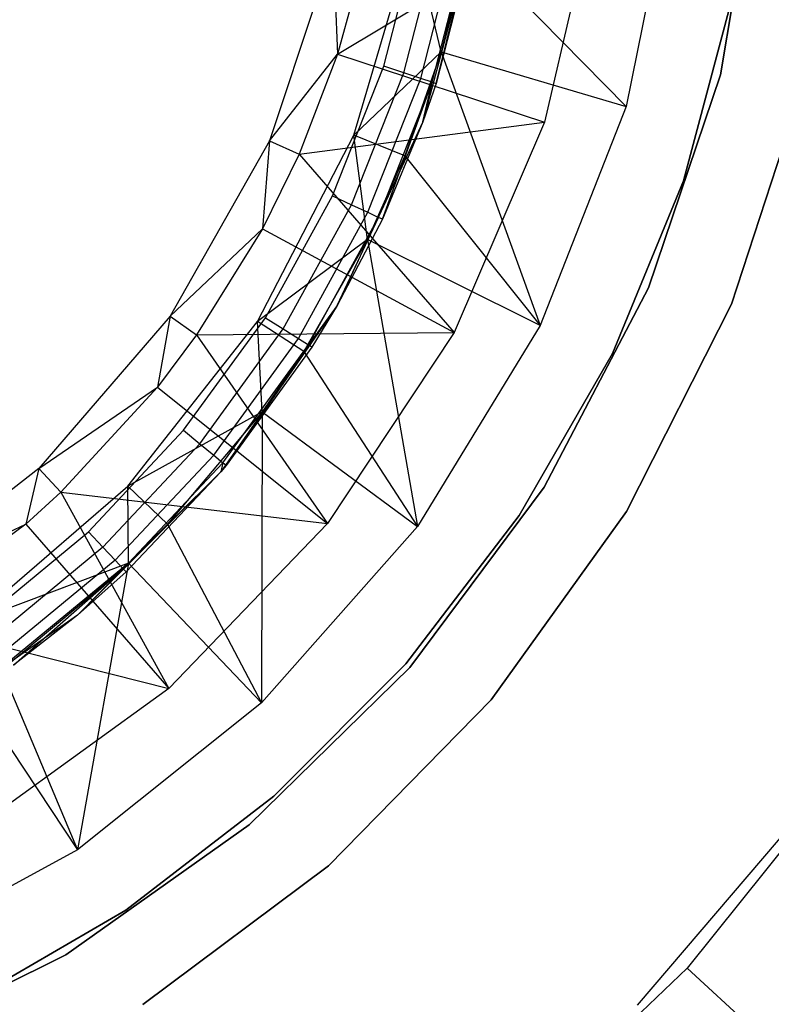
# Model space of a CAD drawing. Extents: x -102 to 101, y -101 to 102.
# Tile 151 of 256: x 12 to 25, y -23 to -5. Entities that reach past the tile are written whole.
import ezdxf

# ---------------------------------------------------------------- set-up
doc = ezdxf.new("R2010")
doc.units = 0
doc.header["$LTSCALE"] = 25.4
doc.layers.get('0').update_dxf_attribs({"linetype": 'CONTINUOUS'})

# ---------------------------------------------------------------- blocks, each defined once
blk = doc.blocks.new('NL2500012268_STL')
at = {"color": 0}
for p, q in [((128.541, -2.341, 1717), (127.857, -6.363, 1717)), ((127.857, -6.363, 1641), (128.541, -2.341, 1641)), ((127.857, -6.363, 1641), (128.541, -2.341, 1641)), ((128.541, -2.341, 1717), (127.857, -6.363, 1717)), ((126.992, -2.751, 329), (126.145, -6.937, 329)), ((126.992, -2.751, 329), (126.145, -6.937, 329)), ((120.909, -5.992, 331.452), (125.6, -3.176, 327.5)), ((120.909, -5.992, 331.452), (125.6, -3.176, 327.5)), ((125.6, -3.176, 327.5), (124.665, -7.223, 327.5)), ((125.6, -3.176, 327.5), (124.665, -7.223, 327.5)), ((123.41, -3.664, 314.167), (122.458, -7.217, 314.167)), ((123.41, -3.664, 314.167), (122.458, -7.217, 314.167)), ((122.698, -6.52, 322.667), (123.41, -3.664, 314.167)), ((122.698, -6.52, 322.667), (123.41, -3.664, 314.167)), ((121.204, -7.462, 336), (122.28, -3.815, 336)), ((121.204, -7.462, 336), (122.28, -3.815, 336)), ((121.747, -6.211, 323.667), (122.375, -3.766, 323.667)), ((121.747, -6.211, 323.667), (122.375, -3.766, 323.667)), ((122.111, -6.329, 323.591), (122.751, -3.838, 323.591)), ((122.111, -6.329, 323.591), (122.751, -3.838, 323.591)), ((122.788, -5.947, 332.5), (122.28, -3.815, 336)), ((122.788, -5.947, 332.5), (122.28, -3.815, 336)), ((122.419, -6.43, 323.374), (123.069, -3.899, 323.374)), ((122.419, -6.43, 323.374), (123.069, -3.899, 323.374)), ((120.826, -4.097, 333.5), (119.678, -7.565, 333.5)), ((120.826, -4.097, 333.5), (119.678, -7.565, 333.5)), ((120.826, -4.097, 333.5), (120.909, -5.992, 331.452)), ((120.826, -4.097, 333.5), (120.909, -5.992, 331.452)), ((122.626, -6.497, 323.05), (123.282, -3.939, 323.05)), ((122.626, -6.497, 323.05), (123.282, -3.939, 323.05)), ((123.357, -3.954, 322.667), (122.698, -6.52, 322.667)), ((123.357, -3.954, 322.667), (122.698, -6.52, 322.667)), ((123.262, -4.005, 332.5), (122.788, -5.947, 332.5)), ((123.262, -4.005, 332.5), (122.788, -5.947, 332.5)), ((123.262, -4.005, 332.5), (126.145, -6.937, 329)), ((123.262, -4.005, 332.5), (126.145, -6.937, 329)), ((121.397, -4.226, 331.452), (120.909, -5.992, 331.452)), ((121.397, -4.226, 331.452), (120.909, -5.992, 331.452)), ((127.186, -8.29, 1644), (128.057, -5.016, 1644)), ((128.057, -5.016, 1643), (127.186, -8.29, 1643)), ((127.186, -8.29, 1644), (128.057, -5.016, 1644)), ((128.057, -5.016, 1643), (127.186, -8.29, 1643)), ((119.678, -7.565, 333.5), (120.909, -5.992, 331.452)), ((119.678, -7.565, 333.5), (120.909, -5.992, 331.452)), ((120.909, -5.992, 331.452), (120.213, -7.803, 331.452)), ((120.909, -5.992, 331.452), (120.213, -7.803, 331.452)), ((120.909, -5.992, 331.452), (124.665, -7.223, 327.5)), ((120.909, -5.992, 331.452), (124.665, -7.223, 327.5)), ((122.788, -5.947, 332.5), (121.204, -7.462, 336)), ((122.788, -5.947, 332.5), (121.204, -7.462, 336)), ((122.788, -5.947, 332.5), (122.132, -7.835, 332.5)), ((122.788, -5.947, 332.5), (122.132, -7.835, 332.5)), ((122.788, -5.947, 332.5), (126.145, -6.937, 329)), ((122.788, -5.947, 332.5), (126.145, -6.937, 329)), ((122.788, -5.947, 332.5), (124.585, -10.912, 329)), ((122.788, -5.947, 332.5), (124.585, -10.912, 329)), ((120.818, -8.558, 323.667), (121.747, -6.211, 323.667)), ((120.818, -8.558, 323.667), (121.747, -6.211, 323.667)), ((122.111, -6.329, 323.591), (121.747, -6.211, 323.667)), ((122.111, -6.329, 323.591), (121.747, -6.211, 323.667)), ((121.164, -8.721, 323.591), (122.111, -6.329, 323.591)), ((121.164, -8.721, 323.591), (122.111, -6.329, 323.591)), ((122.419, -6.43, 323.374), (122.111, -6.329, 323.591)), ((122.419, -6.43, 323.374), (122.111, -6.329, 323.591)), ((127.857, -6.363, 1717), (126.552, -10.229, 1717)), ((126.552, -10.229, 1641), (127.857, -6.363, 1641)), ((126.552, -10.229, 1641), (127.857, -6.363, 1641)), ((127.857, -6.363, 1717), (126.552, -10.229, 1717)), ((127.857, -6.363, 1641), (127.857, -6.363, 1717)), ((127.857, -6.363, 1641), (127.857, -6.363, 1717)), ((121.458, -8.859, 323.374), (122.419, -6.43, 323.374)), ((121.458, -8.859, 323.374), (122.419, -6.43, 323.374)), ((121.654, -8.952, 323.05), (122.626, -6.497, 323.05)), ((121.654, -8.952, 323.05), (122.626, -6.497, 323.05)), ((121.723, -8.984, 322.667), (122.626, -6.497, 323.05)), ((121.723, -8.984, 322.667), (122.626, -6.497, 323.05)), ((122.626, -6.497, 323.05), (122.419, -6.43, 323.374)), ((122.626, -6.497, 323.05), (122.419, -6.43, 323.374)), ((122.458, -7.217, 322.667), (122.626, -6.497, 323.05)), ((122.458, -7.217, 322.667), (122.626, -6.497, 323.05)), ((122.698, -6.52, 322.667), (122.458, -7.217, 314.167)), ((122.698, -6.52, 322.667), (122.458, -7.217, 314.167)), ((122.698, -6.52, 322.667), (122.458, -7.217, 322.667)), ((122.698, -6.52, 322.667), (122.458, -7.217, 322.667)), ((122.626, -6.497, 323.05), (122.698, -6.52, 322.667)), ((122.626, -6.497, 323.05), (122.698, -6.52, 322.667)), ((128.054, -10.527, 1717), (129.362, -6.525, 1717)), ((129.362, -6.525, 1641), (128.054, -10.527, 1641)), ((128.054, -10.527, 1717), (129.362, -6.525, 1717)), ((129.362, -6.525, 1641), (128.054, -10.527, 1641)), ((126.145, -6.937, 329), (124.585, -10.912, 329)), ((126.145, -6.937, 329), (124.585, -10.912, 329)), ((120.213, -7.803, 331.452), (124.665, -7.223, 327.5)), ((120.213, -7.803, 331.452), (124.665, -7.223, 327.5)), ((122.458, -7.217, 314.167), (120.904, -10.55, 314.167)), ((122.458, -7.217, 314.167), (120.904, -10.55, 314.167)), ((122.458, -7.217, 314.167), (121.723, -8.984, 322.667)), ((122.458, -7.217, 322.667), (121.723, -8.984, 322.667)), ((122.458, -7.217, 314.167), (121.723, -8.984, 322.667)), ((122.458, -7.217, 322.667), (121.723, -8.984, 322.667)), ((122.458, -7.217, 322.667), (122.458, -7.217, 314.167)), ((122.458, -7.217, 322.667), (122.458, -7.217, 314.167)), ((124.665, -7.223, 327.5), (123.023, -11.039, 327.5)), ((124.665, -7.223, 327.5), (123.023, -11.039, 327.5)), ((119.458, -10.839, 336), (121.204, -7.462, 336)), ((119.458, -10.839, 336), (121.204, -7.462, 336)), ((121.451, -9.354, 332.5), (121.204, -7.462, 336)), ((122.132, -7.835, 332.5), (121.204, -7.462, 336)), ((121.451, -9.354, 332.5), (121.204, -7.462, 336)), ((122.132, -7.835, 332.5), (121.204, -7.462, 336)), ((119.678, -7.565, 333.5), (117.876, -10.743, 333.5)), ((119.678, -7.565, 333.5), (117.876, -10.743, 333.5)), ((119.678, -7.565, 333.5), (119.547, -9.157, 331.452)), ((119.678, -7.565, 333.5), (119.547, -9.157, 331.452)), ((119.678, -7.565, 333.5), (120.213, -7.803, 331.452)), ((119.678, -7.565, 333.5), (120.213, -7.803, 331.452)), ((120.213, -7.803, 331.452), (119.547, -9.157, 331.452)), ((120.213, -7.803, 331.452), (119.547, -9.157, 331.452)), ((120.213, -7.803, 331.452), (123.023, -11.039, 327.5)), ((120.213, -7.803, 331.452), (123.023, -11.039, 327.5)), ((122.132, -7.835, 332.5), (121.451, -9.354, 332.5)), ((122.132, -7.835, 332.5), (121.451, -9.354, 332.5)), ((122.132, -7.835, 332.5), (124.585, -10.912, 329)), ((122.132, -7.835, 332.5), (124.585, -10.912, 329)), ((125.895, -11.422, 1644), (127.186, -8.29, 1644)), ((127.186, -8.29, 1643), (125.895, -11.422, 1643)), ((125.895, -11.422, 1644), (127.186, -8.29, 1644)), ((127.186, -8.29, 1643), (125.895, -11.422, 1643)), ((127.186, -8.29, 1644), (127.186, -8.29, 1643)), ((127.186, -8.29, 1644), (127.186, -8.29, 1643)), ((119.602, -10.77, 323.667), (120.818, -8.558, 323.667)), ((119.602, -10.77, 323.667), (120.818, -8.558, 323.667)), ((120.818, -8.558, 323.667), (121.164, -8.721, 323.591)), ((120.818, -8.558, 323.667), (121.164, -8.721, 323.591)), ((119.925, -10.975, 323.591), (121.164, -8.721, 323.591)), ((119.925, -10.975, 323.591), (121.164, -8.721, 323.591)), ((121.164, -8.721, 323.591), (121.458, -8.859, 323.374)), ((121.164, -8.721, 323.591), (121.458, -8.859, 323.374)), ((120.199, -11.149, 323.374), (121.458, -8.859, 323.374)), ((120.199, -11.149, 323.374), (121.458, -8.859, 323.374)), ((121.458, -8.859, 323.374), (121.654, -8.952, 323.05)), ((121.458, -8.859, 323.374), (121.654, -8.952, 323.05)), ((120.382, -11.265, 323.05), (121.654, -8.952, 323.05)), ((120.382, -11.265, 323.05), (121.654, -8.952, 323.05)), ((120.904, -10.55, 322.667), (121.654, -8.952, 323.05)), ((120.904, -10.55, 322.667), (121.654, -8.952, 323.05)), ((121.723, -8.984, 322.667), (120.904, -10.55, 314.167)), ((121.723, -8.984, 322.667), (120.904, -10.55, 314.167)), ((121.723, -8.984, 322.667), (120.904, -10.55, 322.667)), ((121.723, -8.984, 322.667), (120.904, -10.55, 322.667)), ((121.723, -8.984, 322.667), (121.654, -8.952, 323.05)), ((121.723, -8.984, 322.667), (121.654, -8.952, 323.05)), ((117.876, -10.743, 333.5), (119.547, -9.157, 331.452)), ((117.876, -10.743, 333.5), (119.547, -9.157, 331.452)), ((119.547, -9.157, 331.452), (118.354, -11.08, 331.452)), ((119.547, -9.157, 331.452), (118.354, -11.08, 331.452)), ((119.547, -9.157, 331.452), (123.023, -11.039, 327.5)), ((119.547, -9.157, 331.452), (123.023, -11.039, 327.5)), ((121.451, -9.354, 332.5), (119.458, -10.839, 336)), ((121.451, -9.354, 332.5), (119.458, -10.839, 336)), ((121.451, -9.354, 332.5), (120.299, -11.381, 332.5)), ((121.451, -9.354, 332.5), (120.299, -11.381, 332.5)), ((124.585, -10.912, 329), (121.451, -9.354, 332.5)), ((121.451, -9.354, 332.5), (122.358, -14.556, 329)), ((121.451, -9.354, 332.5), (122.358, -14.556, 329)), ((124.585, -10.912, 329), (121.451, -9.354, 332.5)), ((126.552, -10.229, 1717), (124.659, -13.843, 1717)), ((124.659, -13.843, 1641), (126.552, -10.229, 1641)), ((124.659, -13.843, 1641), (126.552, -10.229, 1641)), ((126.552, -10.229, 1717), (124.659, -13.843, 1717)), ((126.552, -10.229, 1641), (126.552, -10.229, 1717)), ((126.552, -10.229, 1641), (126.552, -10.229, 1717)), ((126.15, -14.282, 1717), (128.054, -10.527, 1717)), ((128.054, -10.527, 1641), (126.15, -14.282, 1641)), ((126.15, -14.282, 1717), (128.054, -10.527, 1717)), ((128.054, -10.527, 1641), (126.15, -14.282, 1641)), ((128.054, -10.527, 1717), (128.054, -10.527, 1641)), ((128.054, -10.527, 1717), (128.054, -10.527, 1641)), ((120.904, -10.55, 314.167), (118.794, -13.563, 314.167)), ((120.904, -10.55, 314.167), (118.794, -13.563, 314.167)), ((120.904, -10.55, 314.167), (118.889, -13.45, 322.667)), ((120.904, -10.55, 314.167), (118.889, -13.45, 322.667)), ((120.904, -10.55, 322.667), (120.382, -11.265, 323.05)), ((120.904, -10.55, 322.667), (120.382, -11.265, 323.05)), ((120.904, -10.55, 314.167), (120.446, -11.306, 322.667)), ((120.904, -10.55, 322.667), (120.446, -11.306, 322.667)), ((120.904, -10.55, 314.167), (120.446, -11.306, 322.667)), ((120.904, -10.55, 322.667), (120.446, -11.306, 322.667)), ((120.904, -10.55, 322.667), (120.904, -10.55, 314.167)), ((120.904, -10.55, 322.667), (120.904, -10.55, 314.167)), ((117.876, -10.743, 333.5), (115.489, -13.508, 333.5)), ((117.876, -10.743, 333.5), (115.489, -13.508, 333.5)), ((117.104, -13.825, 336), (119.458, -10.839, 336)), ((117.104, -13.825, 336), (119.458, -10.839, 336)), ((117.876, -10.743, 333.5), (117.642, -12.028, 331.452)), ((117.876, -10.743, 333.5), (117.642, -12.028, 331.452)), ((117.876, -10.743, 333.5), (118.354, -11.08, 331.452)), ((117.876, -10.743, 333.5), (118.354, -11.08, 331.452)), ((118.118, -12.812, 323.667), (119.602, -10.77, 323.667)), ((118.118, -12.812, 323.667), (119.602, -10.77, 323.667)), ((119.542, -12.478, 332.5), (119.458, -10.839, 336)), ((120.299, -11.381, 332.5), (119.458, -10.839, 336)), ((119.542, -12.478, 332.5), (119.458, -10.839, 336)), ((120.299, -11.381, 332.5), (119.458, -10.839, 336)), ((119.602, -10.77, 323.667), (119.925, -10.975, 323.591)), ((119.602, -10.77, 323.667), (119.925, -10.975, 323.591)), ((118.354, -11.08, 331.452), (123.023, -11.039, 327.5)), ((118.354, -11.08, 331.452), (123.023, -11.039, 327.5)), ((118.413, -13.056, 323.591), (119.925, -10.975, 323.591)), ((118.413, -13.056, 323.591), (119.925, -10.975, 323.591)), ((119.925, -10.975, 323.591), (120.199, -11.149, 323.374)), ((119.925, -10.975, 323.591), (120.199, -11.149, 323.374)), ((123.023, -11.039, 327.5), (120.725, -14.5, 327.5)), ((123.023, -11.039, 327.5), (120.725, -14.5, 327.5)), ((124.585, -10.912, 329), (122.358, -14.556, 329)), ((124.585, -10.912, 329), (122.358, -14.556, 329)), ((118.354, -11.08, 331.452), (117.642, -12.028, 331.452)), ((118.354, -11.08, 331.452), (117.642, -12.028, 331.452)), ((118.354, -11.08, 331.452), (120.725, -14.5, 327.5)), ((118.354, -11.08, 331.452), (120.725, -14.5, 327.5)), ((118.663, -13.263, 323.374), (120.199, -11.149, 323.374)), ((118.663, -13.263, 323.374), (120.199, -11.149, 323.374)), ((120.199, -11.149, 323.374), (120.382, -11.265, 323.05)), ((120.199, -11.149, 323.374), (120.382, -11.265, 323.05)), ((118.83, -13.401, 323.05), (120.382, -11.265, 323.05)), ((118.83, -13.401, 323.05), (120.382, -11.265, 323.05)), ((120.446, -11.306, 322.667), (118.889, -13.45, 322.667)), ((120.446, -11.306, 322.667), (118.889, -13.45, 322.667)), ((120.299, -11.381, 332.5), (119.542, -12.478, 332.5)), ((120.299, -11.381, 332.5), (119.542, -12.478, 332.5)), ((120.299, -11.381, 332.5), (122.358, -14.556, 329)), ((120.299, -11.381, 332.5), (122.358, -14.556, 329)), ((120.446, -11.306, 322.667), (120.382, -11.265, 323.05)), ((120.446, -11.306, 322.667), (120.382, -11.265, 323.05)), ((124.206, -14.359, 1644), (125.895, -11.422, 1644)), ((125.895, -11.422, 1643), (124.206, -14.359, 1643)), ((124.206, -14.359, 1644), (125.895, -11.422, 1644)), ((125.895, -11.422, 1643), (124.206, -14.359, 1643)), ((125.895, -11.422, 1644), (125.895, -11.422, 1643)), ((125.895, -11.422, 1644), (125.895, -11.422, 1643)), ((115.489, -13.508, 333.5), (117.642, -12.028, 331.452)), ((115.489, -13.508, 333.5), (117.642, -12.028, 331.452)), ((117.642, -12.028, 331.452), (115.892, -13.932, 331.452)), ((117.642, -12.028, 331.452), (115.892, -13.932, 331.452)), ((117.642, -12.028, 331.452), (120.725, -14.5, 327.5)), ((117.642, -12.028, 331.452), (120.725, -14.5, 327.5)), ((119.542, -12.478, 332.5), (117.104, -13.825, 336)), ((119.542, -12.478, 332.5), (117.104, -13.825, 336)), ((119.542, -12.478, 332.5), (117.827, -14.516, 332.5)), ((119.542, -12.478, 332.5), (117.827, -14.516, 332.5)), ((119.542, -12.478, 332.5), (119.532, -17.758, 329)), ((119.542, -12.478, 332.5), (119.532, -17.758, 329)), ((119.542, -12.478, 332.5), (122.358, -14.556, 329)), ((119.542, -12.478, 332.5), (122.358, -14.556, 329)), ((116.39, -14.652, 323.667), (118.118, -12.812, 323.667)), ((116.39, -14.652, 323.667), (118.118, -12.812, 323.667)), ((118.118, -12.812, 323.667), (118.413, -13.056, 323.591)), ((118.118, -12.812, 323.667), (118.413, -13.056, 323.591)), ((118.413, -13.056, 323.591), (116.652, -14.931, 323.591)), ((118.413, -13.056, 323.591), (116.652, -14.931, 323.591)), ((118.413, -13.056, 323.591), (118.663, -13.263, 323.374)), ((118.413, -13.056, 323.591), (118.663, -13.263, 323.374)), ((118.663, -13.263, 323.374), (116.874, -15.168, 323.374)), ((118.663, -13.263, 323.374), (116.874, -15.168, 323.374)), ((118.663, -13.263, 323.374), (118.83, -13.401, 323.05)), ((118.663, -13.263, 323.374), (118.83, -13.401, 323.05)), ((115.489, -13.508, 333.5), (112.608, -15.754, 333.5)), ((115.489, -13.508, 333.5), (112.608, -15.754, 333.5)), ((115.489, -13.508, 333.5), (115.254, -14.512, 331.452)), ((115.489, -13.508, 333.5), (115.254, -14.512, 331.452)), ((115.489, -13.508, 333.5), (115.892, -13.932, 331.452)), ((115.489, -13.508, 333.5), (115.892, -13.932, 331.452)), ((118.794, -13.563, 314.167), (116.194, -16.164, 314.167)), ((118.794, -13.563, 314.167), (116.194, -16.164, 314.167)), ((118.83, -13.401, 323.05), (117.023, -15.326, 323.05)), ((118.83, -13.401, 323.05), (117.023, -15.326, 323.05)), ((118.794, -13.563, 322.667), (117.023, -15.326, 323.05)), ((118.794, -13.563, 322.667), (117.023, -15.326, 323.05)), ((118.794, -13.563, 314.167), (117.075, -15.381, 322.667)), ((118.794, -13.563, 314.167), (117.075, -15.381, 322.667)), ((118.794, -13.563, 322.667), (117.075, -15.381, 322.667)), ((118.794, -13.563, 322.667), (117.075, -15.381, 322.667)), ((118.83, -13.401, 323.05), (118.794, -13.563, 322.667)), ((118.83, -13.401, 323.05), (118.794, -13.563, 322.667)), ((118.794, -13.563, 314.167), (118.889, -13.45, 322.667)), ((118.889, -13.45, 322.667), (118.794, -13.563, 322.667)), ((118.794, -13.563, 314.167), (118.889, -13.45, 322.667)), ((118.889, -13.45, 322.667), (118.794, -13.563, 322.667)), ((118.794, -13.563, 314.167), (118.794, -13.563, 322.667)), ((118.794, -13.563, 314.167), (118.794, -13.563, 322.667)), ((118.889, -13.45, 322.667), (118.83, -13.401, 323.05)), ((118.889, -13.45, 322.667), (118.83, -13.401, 323.05)), ((114.228, -16.312, 336), (117.104, -13.825, 336)), ((114.228, -16.312, 336), (117.104, -13.825, 336)), ((117.119, -15.222, 332.5), (117.104, -13.825, 336)), ((117.827, -14.516, 332.5), (117.104, -13.825, 336)), ((117.119, -15.222, 332.5), (117.104, -13.825, 336)), ((117.827, -14.516, 332.5), (117.104, -13.825, 336)), ((124.659, -13.843, 1717), (122.223, -17.116, 1717)), ((122.223, -17.116, 1641), (124.659, -13.843, 1641)), ((122.223, -17.116, 1641), (124.659, -13.843, 1641)), ((124.659, -13.843, 1717), (122.223, -17.116, 1717)), ((124.659, -13.843, 1641), (124.659, -13.843, 1717)), ((124.659, -13.843, 1641), (124.659, -13.843, 1717)), ((115.892, -13.932, 331.452), (115.254, -14.512, 331.452)), ((115.892, -13.932, 331.452), (115.254, -14.512, 331.452)), ((115.892, -13.932, 331.452), (117.847, -17.495, 327.5)), ((115.892, -13.932, 331.452), (117.847, -17.495, 327.5)), ((115.892, -13.932, 331.452), (120.725, -14.5, 327.5)), ((115.892, -13.932, 331.452), (120.725, -14.5, 327.5)), ((123.695, -17.703, 1717), (126.15, -14.282, 1717)), ((126.15, -14.282, 1641), (123.695, -17.703, 1641)), ((123.695, -17.703, 1717), (126.15, -14.282, 1717)), ((126.15, -14.282, 1641), (123.695, -17.703, 1641)), ((126.15, -14.282, 1717), (126.15, -14.282, 1641)), ((126.15, -14.282, 1717), (126.15, -14.282, 1641)), ((122.148, -17.05, 1644), (124.206, -14.359, 1644)), ((124.206, -14.359, 1643), (122.148, -17.05, 1643)), ((122.148, -17.05, 1644), (124.206, -14.359, 1644)), ((124.206, -14.359, 1643), (122.148, -17.05, 1643)), ((124.206, -14.359, 1644), (124.206, -14.359, 1643)), ((124.206, -14.359, 1644), (124.206, -14.359, 1643)), ((112.608, -15.754, 333.5), (115.254, -14.512, 331.452)), ((112.608, -15.754, 333.5), (115.254, -14.512, 331.452)), ((115.254, -14.512, 331.452), (112.921, -16.248, 331.452)), ((115.254, -14.512, 331.452), (112.921, -16.248, 331.452)), ((115.254, -14.512, 331.452), (117.847, -17.495, 327.5)), ((115.254, -14.512, 331.452), (117.847, -17.495, 327.5)), ((117.827, -14.516, 332.5), (117.119, -15.222, 332.5)), ((117.827, -14.516, 332.5), (117.119, -15.222, 332.5)), ((117.827, -14.516, 332.5), (119.532, -17.758, 329)), ((117.827, -14.516, 332.5), (119.532, -17.758, 329)), ((120.725, -14.5, 327.5), (117.847, -17.495, 327.5)), ((120.725, -14.5, 327.5), (117.847, -17.495, 327.5)), ((122.358, -14.556, 329), (119.532, -17.758, 329)), ((122.358, -14.556, 329), (119.532, -17.758, 329)), ((114.445, -16.261, 323.667), (116.39, -14.652, 323.667)), ((114.445, -16.261, 323.667), (116.39, -14.652, 323.667)), ((116.652, -14.931, 323.591), (116.39, -14.652, 323.667)), ((116.652, -14.931, 323.591), (116.39, -14.652, 323.667)), ((116.652, -14.931, 323.591), (114.67, -16.571, 323.591)), ((116.652, -14.931, 323.591), (114.67, -16.571, 323.591)), ((116.874, -15.168, 323.374), (116.652, -14.931, 323.591)), ((116.874, -15.168, 323.374), (116.652, -14.931, 323.591)), ((116.874, -15.168, 323.374), (114.861, -16.833, 323.374)), ((116.874, -15.168, 323.374), (114.861, -16.833, 323.374)), ((117.023, -15.326, 323.05), (116.874, -15.168, 323.374)), ((117.023, -15.326, 323.05), (116.874, -15.168, 323.374)), ((117.119, -15.222, 332.5), (114.228, -16.312, 336)), ((117.119, -15.222, 332.5), (114.228, -16.312, 336)), ((117.119, -15.222, 332.5), (114.807, -17.127, 332.5)), ((117.119, -15.222, 332.5), (114.807, -17.127, 332.5)), ((114.988, -17.009, 323.05), (117.023, -15.326, 323.05)), ((114.988, -17.009, 323.05), (117.023, -15.326, 323.05)), ((115.033, -17.07, 322.667), (117.023, -15.326, 323.05)), ((115.033, -17.07, 322.667), (117.023, -15.326, 323.05)), ((117.119, -15.222, 332.5), (116.192, -20.421, 329)), ((117.119, -15.222, 332.5), (116.192, -20.421, 329)), ((116.194, -16.164, 322.667), (117.023, -15.326, 323.05)), ((116.194, -16.164, 322.667), (117.023, -15.326, 323.05)), ((117.023, -15.326, 323.05), (117.075, -15.381, 322.667)), ((117.023, -15.326, 323.05), (117.075, -15.381, 322.667)), ((119.532, -17.758, 329), (117.119, -15.222, 332.5)), ((119.532, -17.758, 329), (117.119, -15.222, 332.5)), ((116.194, -16.164, 314.167), (117.075, -15.381, 322.667)), ((117.075, -15.381, 322.667), (116.194, -16.164, 322.667)), ((116.194, -16.164, 314.167), (117.075, -15.381, 322.667)), ((117.075, -15.381, 322.667), (116.194, -16.164, 322.667)), ((112.921, -16.248, 331.452), (117.847, -17.495, 327.5)), ((112.921, -16.248, 331.452), (117.847, -17.495, 327.5)), ((116.194, -16.164, 314.167), (113.181, -18.273, 314.167)), ((116.194, -16.164, 314.167), (113.181, -18.273, 314.167)), ((116.194, -16.164, 314.167), (115.033, -17.07, 322.667)), ((116.194, -16.164, 314.167), (115.033, -17.07, 322.667)), ((116.194, -16.164, 322.667), (115.033, -17.07, 322.667)), ((116.194, -16.164, 322.667), (115.033, -17.07, 322.667)), ((116.194, -16.164, 314.167), (116.194, -16.164, 322.667)), ((116.194, -16.164, 314.167), (116.194, -16.164, 322.667)), ((114.807, -17.127, 332.5), (116.192, -20.421, 329)), ((114.807, -17.127, 332.5), (116.192, -20.421, 329)), ((122.223, -17.116, 1717), (119.306, -19.968, 1717)), ((119.306, -19.968, 1641), (122.223, -17.116, 1641)), ((119.306, -19.968, 1641), (122.223, -17.116, 1641)), ((122.223, -17.116, 1717), (119.306, -19.968, 1717)), ((119.756, -19.45, 1644), (122.148, -17.05, 1644)), ((122.148, -17.05, 1643), (119.756, -19.45, 1643)), ((119.756, -19.45, 1644), (122.148, -17.05, 1644)), ((122.148, -17.05, 1643), (119.756, -19.45, 1643)), ((122.148, -17.05, 1644), (122.148, -17.05, 1643)), ((122.148, -17.05, 1644), (122.148, -17.05, 1643)), ((122.223, -17.116, 1641), (122.223, -17.116, 1717)), ((122.223, -17.116, 1641), (122.223, -17.116, 1717)), ((117.847, -17.495, 327.5), (114.48, -19.928, 327.5)), ((117.847, -17.495, 327.5), (114.48, -19.928, 327.5)), ((114.257, -17.504, 332.5), (116.192, -20.421, 329)), ((114.257, -17.504, 332.5), (116.192, -20.421, 329)), ((119.532, -17.758, 329), (116.192, -20.421, 329)), ((119.532, -17.758, 329), (116.192, -20.421, 329)), ((120.747, -20.709, 1717), (123.695, -17.703, 1717)), ((123.695, -17.703, 1641), (120.747, -20.709, 1641)), ((120.747, -20.709, 1717), (123.695, -17.703, 1717)), ((123.695, -17.703, 1641), (120.747, -20.709, 1641)), ((123.695, -17.703, 1717), (123.695, -17.703, 1641)), ((123.695, -17.703, 1717), (123.695, -17.703, 1641)), ((130.097, -19.01, 329), (127.253, -22.57, 329)), ((130.097, -19.01, 329), (127.253, -22.57, 329)), ((117.072, -21.517, 1644), (119.756, -19.45, 1644)), ((119.756, -19.45, 1643), (117.072, -21.517, 1643)), ((117.072, -21.517, 1644), (119.756, -19.45, 1644)), ((119.756, -19.45, 1643), (117.072, -21.517, 1643)), ((119.756, -19.45, 1644), (119.756, -19.45, 1643)), ((119.756, -19.45, 1644), (119.756, -19.45, 1643)), ((129.349, -19.717, 327.5), (126.346, -23.241, 327.5)), ((129.349, -19.717, 327.5), (126.346, -23.241, 327.5)), ((119.306, -19.968, 1717), (115.978, -22.328, 1717)), ((115.978, -22.328, 1641), (119.306, -19.968, 1641)), ((115.978, -22.328, 1641), (119.306, -19.968, 1641)), ((119.306, -19.968, 1717), (115.978, -22.328, 1717)), ((119.306, -19.968, 1641), (119.306, -19.968, 1717)), ((119.306, -19.968, 1641), (119.306, -19.968, 1717)), ((116.192, -20.421, 329), (112.442, -22.463, 329)), ((116.192, -20.421, 329), (112.442, -22.463, 329)), ((117.375, -23.229, 1717), (120.747, -20.709, 1717)), ((120.747, -20.709, 1641), (117.375, -23.229, 1641)), ((117.375, -23.229, 1717), (120.747, -20.709, 1717)), ((120.747, -20.709, 1641), (117.375, -23.229, 1641)), ((120.747, -20.709, 1717), (120.747, -20.709, 1641)), ((120.747, -20.709, 1717), (120.747, -20.709, 1641)), ((114.141, -23.216, 1644), (117.072, -21.517, 1644)), ((117.072, -21.517, 1643), (114.141, -23.216, 1643)), ((114.141, -23.216, 1644), (117.072, -21.517, 1644)), ((117.072, -21.517, 1643), (114.141, -23.216, 1643)), ((117.072, -21.517, 1644), (117.072, -21.517, 1643)), ((117.072, -21.517, 1644), (117.072, -21.517, 1643)), ((115.978, -22.328, 1717), (112.322, -24.139, 1717)), ((112.322, -24.139, 1641), (115.978, -22.328, 1641)), ((112.322, -24.139, 1641), (115.978, -22.328, 1641)), ((115.978, -22.328, 1717), (112.322, -24.139, 1717)), ((115.978, -22.328, 1641), (115.978, -22.328, 1717)), ((115.978, -22.328, 1641), (115.978, -22.328, 1717)), ((127.253, -22.57, 329), (123.952, -25.711, 329)), ((127.253, -22.57, 329), (123.952, -25.711, 329)), ((127.253, -22.57, 329), (131.672, -26.622, 323.005)), ((127.253, -22.57, 329), (131.672, -26.622, 323.005))]:
    blk.add_line(p, q, dxfattribs=at)

msp = doc.modelspace()

# ---------------------------------------------------------------- block references
at = {"color": 0}
msp.add_blockref('NL2500012268_STL', (-103.369, -0.081, -1716.928), dxfattribs=at)

doc.saveas('drawing.dxf')
